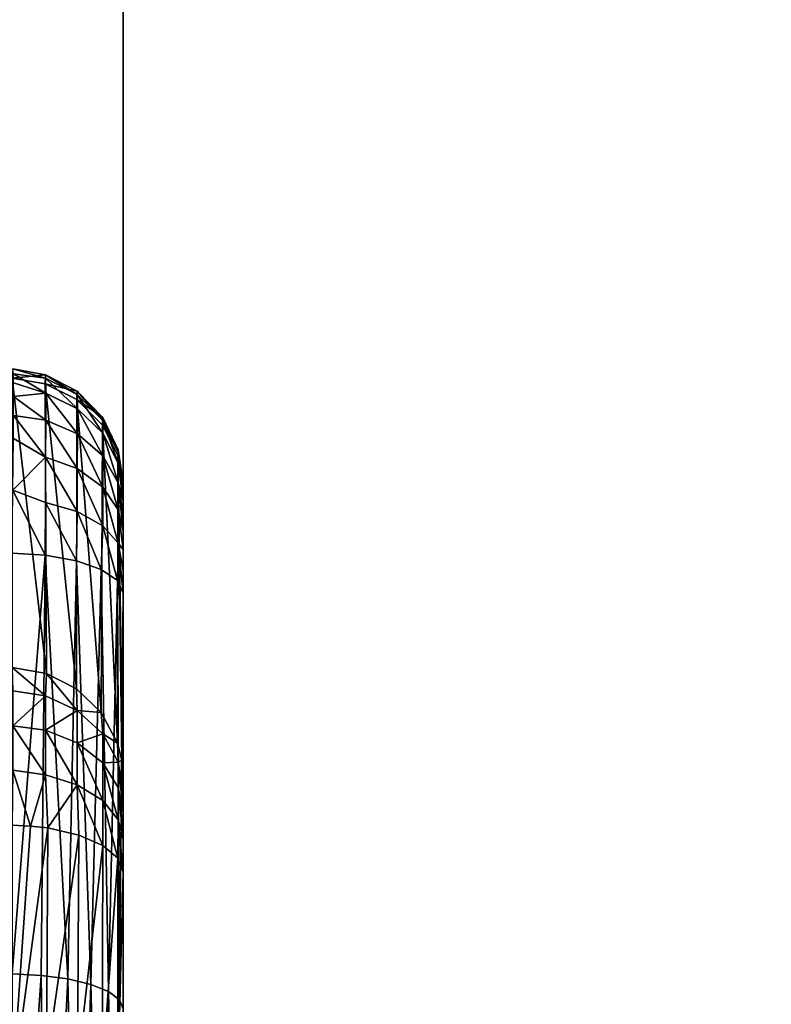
# Model space of a CAD drawing. Header units: millimetres. Extents: x -41 to 11, y -3 to 963.
# Tile 197 of 256: x -16.04 to -13.4, y 69.75 to 73.21. Entities that reach past the tile are written whole.
import ezdxf

# ---------------------------------------------------------------- set-up
doc = ezdxf.new("R2010")
doc.units = ezdxf.units.MM
doc.header["$LTSCALE"] = 65.185185
for name, color, linetype in [('1222', 7, 'CONTINUOUS'), ('1223', 7, 'CONTINUOUS'), ('1224', 7, 'CONTINUOUS'), ('1225', 7, 'CONTINUOUS'), ('1230', 7, 'CONTINUOUS'), ('1231', 7, 'CONTINUOUS'), ('3400', 7, 'CONTINUOUS'), ('3402', 7, 'CONTINUOUS'), ('3405', 7, 'CONTINUOUS'), ('3463', 7, 'CONTINUOUS'), ('3464', 7, 'CONTINUOUS')]:
    doc.layers.add(name, color=color, linetype=linetype)

msp = doc.modelspace()

# ---------------------------------------------------------------- linework, layer by layer
at = {"layer": '1222', "linetype": 'Continuous'}
for points in [[(-15.675, 70.4763, -76.1747), (-15.675, 71.584, -80.3078), (-15.675, 70.498, -76.2126), (-15.675, 70.4763, -76.1747)], [(-15.675, 71.5746, -80.3943), (-15.675, 71.584, -80.3078), (-15.675, 70.4763, -76.1747), (-15.675, 71.5746, -80.3943)], [(-15.675, 71.584, -80.3078), (-15.675, 71.5804, -80.2207), (-15.675, 70.498, -76.2126), (-15.675, 71.584, -80.3078)], [(-15.675, 71.5804, -80.2207), (-15.675, 71.564, -80.1325), (-15.675, 70.498, -76.2126), (-15.675, 71.5804, -80.2207)], [(-15.675, 70.4243, -76.1037), (-15.675, 71.5746, -80.3943), (-15.675, 70.4763, -76.1747), (-15.675, 70.4243, -76.1037)], [(-15.675, 70.3627, -76.041), (-15.675, 71.5746, -80.3943), (-15.675, 70.4243, -76.1037), (-15.675, 70.3627, -76.041)], [(-15.675, 71.552, -80.481), (-15.675, 71.5746, -80.3943), (-15.675, 70.3627, -76.041), (-15.675, 71.552, -80.481)], [(-15.675, 70.498, -76.2126), (-15.675, 71.564, -80.1325), (-15.675, 70.5469, -76.3366), (-15.675, 70.498, -76.2126)], [(-15.675, 70.3288, -76.0135), (-15.675, 71.552, -80.481), (-15.675, 70.3627, -76.041), (-15.675, 70.3288, -76.0135)], [(-15.675, 71.5176, -80.5627), (-15.675, 71.552, -80.481), (-15.675, 70.3288, -76.0135), (-15.675, 71.5176, -80.5627)], [(-15.675, 70.2147, -75.9453), (-15.675, 71.5176, -80.5627), (-15.675, 70.3288, -76.0135), (-15.675, 70.2147, -75.9453)], [(-15.675, 71.4711, -80.6381), (-15.675, 71.5176, -80.5627), (-15.675, 70.2147, -75.9453), (-15.675, 71.4711, -80.6381)], [(-15.675, 69.3449, -75.6387), (-15.675, 71.4711, -80.6381), (-15.675, 70.2147, -75.9453), (-15.675, 69.3449, -75.6387)], [(-15.675, 71.4136, -80.7067), (-15.675, 71.4711, -80.6381), (-15.675, 69.3449, -75.6387), (-15.675, 71.4136, -80.7067)], [(-15.675, 71.3488, -80.7644), (-15.675, 71.4136, -80.7067), (-15.675, 69.3449, -75.6387), (-15.675, 71.3488, -80.7644)], [(-15.675, 71.2761, -80.8119), (-15.675, 71.3488, -80.7644), (-15.675, 69.3449, -75.6387), (-15.675, 71.2761, -80.8119)], [(-15.675, 71.1951, -80.8496), (-15.675, 71.2761, -80.8119), (-15.675, 69.3449, -75.6387), (-15.675, 71.1951, -80.8496)], [(-15.675, 71.1951, -80.8496), (-15.675, 69.1491, -79.1625), (-15.675, 69.7347, -81.3573), (-15.675, 71.1951, -80.8496)], [(-15.675, 69.2489, -78.723), (-15.675, 69.1491, -79.1625), (-15.675, 71.1951, -80.8496), (-15.675, 69.2489, -78.723)], [(-15.675, 69.2413, -78.2707), (-15.675, 69.2489, -78.723), (-15.675, 71.1951, -80.8496), (-15.675, 69.2413, -78.2707)], [(-15.675, 69.1261, -77.8338), (-15.675, 71.1951, -80.8496), (-15.675, 69.3449, -75.6387), (-15.675, 69.1261, -77.8338)], [(-15.675, 69.1261, -77.8338), (-15.675, 69.2413, -78.2707), (-15.675, 71.1951, -80.8496), (-15.675, 69.1261, -77.8338)]]:
    msp.add_3dface(points, dxfattribs=at)
at = {"layer": '1223', "linetype": 'Continuous'}
for points in [[(-16.0646, 70.9331, -76.2331), (-15.9448, 70.9122, -76.2387), (-16.0645, 71.9503, -80.0292), (-16.0646, 70.9331, -76.2331)], [(-16.0645, 71.9503, -80.0292), (-15.9448, 70.9122, -76.2387), (-15.9489, 71.9307, -80.0344), (-16.0645, 71.9503, -80.0292)], [(-15.9489, 71.9307, -80.0344), (-15.8385, 70.8584, -76.2531), (-15.8374, 71.8748, -80.0494), (-15.9489, 71.9307, -80.0344)], [(-15.9448, 70.9122, -76.2387), (-15.8385, 70.8584, -76.2531), (-15.9489, 71.9307, -80.0344), (-15.9448, 70.9122, -76.2387)], [(-15.8385, 70.8584, -76.2531), (-15.7523, 70.7752, -76.2754), (-15.8374, 71.8748, -80.0494), (-15.8385, 70.8584, -76.2531)], [(-15.8374, 71.8748, -80.0494), (-15.7523, 70.7752, -76.2754), (-15.7472, 71.7855, -80.0733), (-15.8374, 71.8748, -80.0494)], [(-15.7523, 70.7752, -76.2754), (-15.6951, 70.6678, -76.3042), (-15.7472, 71.7855, -80.0733), (-15.7523, 70.7752, -76.2754)], [(-15.7472, 71.7855, -80.0733), (-15.6951, 70.6678, -76.3042), (-15.6935, 71.6802, -80.1015), (-15.7472, 71.7855, -80.0733)], [(-15.6951, 70.6678, -76.3042), (-15.6801, 70.6084, -76.3201), (-15.6935, 71.6802, -80.1015), (-15.6951, 70.6678, -76.3042)], [(-15.6801, 70.6084, -76.3201), (-15.675, 70.5469, -76.3366), (-15.6935, 71.6802, -80.1015), (-15.6801, 70.6084, -76.3201)], [(-15.675, 70.5469, -76.3366), (-15.675, 71.564, -80.1325), (-15.6935, 71.6802, -80.1015), (-15.675, 70.5469, -76.3366)]]:
    msp.add_3dface(points, dxfattribs=at)
at = {"layer": '1224', "linetype": 'Continuous'}
for points in [[(-16.0645, 71.9503, -80.0292), (-15.9483, 71.9621, -80.2377), (-16.0625, 71.9829, -80.2461), (-16.0645, 71.9503, -80.0292)], [(-16.0645, 71.9503, -80.0292), (-15.9489, 71.9307, -80.0344), (-15.9483, 71.9621, -80.2377), (-16.0645, 71.9503, -80.0292)], [(-16.0625, 71.9829, -80.2461), (-15.9474, 71.9505, -80.443), (-16.0604, 71.9658, -80.4757), (-16.0625, 71.9829, -80.2461)], [(-15.9483, 71.9621, -80.2377), (-15.9474, 71.9505, -80.443), (-16.0625, 71.9829, -80.2461), (-15.9483, 71.9621, -80.2377)], [(-16.0604, 71.9658, -80.4757), (-15.9469, 71.8971, -80.6415), (-16.0602, 71.9344, -80.5984), (-16.0604, 71.9658, -80.4757)], [(-15.9474, 71.9505, -80.443), (-15.9469, 71.8971, -80.6415), (-16.0604, 71.9658, -80.4757), (-15.9474, 71.9505, -80.443)], [(-15.9483, 71.9621, -80.2377), (-15.9489, 71.9307, -80.0344), (-15.8368, 71.9041, -80.2407), (-15.9483, 71.9621, -80.2377)], [(-15.8362, 71.8931, -80.4338), (-15.9483, 71.9621, -80.2377), (-15.8368, 71.9041, -80.2407), (-15.8362, 71.8931, -80.4338)], [(-15.9474, 71.9505, -80.443), (-15.9483, 71.9621, -80.2377), (-15.8362, 71.8931, -80.4338), (-15.9474, 71.9505, -80.443)], [(-16.0602, 71.9344, -80.5984), (-15.9469, 71.8971, -80.6415), (-16.0602, 71.8858, -80.7204), (-16.0602, 71.9344, -80.5984)], [(-15.9489, 71.9307, -80.0344), (-15.8374, 71.8748, -80.0494), (-15.8368, 71.9041, -80.2407), (-15.9489, 71.9307, -80.0344)], [(-15.8359, 71.8428, -80.6204), (-15.9474, 71.9505, -80.443), (-15.8362, 71.8931, -80.4338), (-15.8359, 71.8428, -80.6204)], [(-15.9469, 71.8971, -80.6415), (-15.9474, 71.9505, -80.443), (-15.8359, 71.8428, -80.6204), (-15.9469, 71.8971, -80.6415)], [(-15.9469, 71.8971, -80.6415), (-15.9469, 71.8033, -80.8242), (-16.0602, 71.8858, -80.7204), (-15.9469, 71.8971, -80.6415)], [(-15.8359, 71.7545, -80.7923), (-15.9469, 71.8971, -80.6415), (-15.8359, 71.8428, -80.6204), (-15.8359, 71.7545, -80.7923)], [(-15.9469, 71.8033, -80.8242), (-15.9469, 71.8971, -80.6415), (-15.8359, 71.7545, -80.7923), (-15.9469, 71.8033, -80.8242)], [(-15.8368, 71.9041, -80.2407), (-15.8374, 71.8748, -80.0494), (-15.7468, 71.8117, -80.2455), (-15.8368, 71.9041, -80.2407)], [(-15.7466, 71.8018, -80.4191), (-15.8368, 71.9041, -80.2407), (-15.7468, 71.8117, -80.2455), (-15.7466, 71.8018, -80.4191)], [(-15.8362, 71.8931, -80.4338), (-15.8368, 71.9041, -80.2407), (-15.7466, 71.8018, -80.4191), (-15.8362, 71.8931, -80.4338)], [(-15.8359, 71.8428, -80.6204), (-15.8362, 71.8931, -80.4338), (-15.7464, 71.7565, -80.587), (-15.8359, 71.8428, -80.6204)], [(-15.7464, 71.7565, -80.587), (-15.8362, 71.8931, -80.4338), (-15.7466, 71.8018, -80.4191), (-15.7464, 71.7565, -80.587)], [(-16.0602, 71.8858, -80.7204), (-15.9469, 71.8033, -80.8242), (-16.0601, 71.8193, -80.8378), (-16.0602, 71.8858, -80.7204)], [(-15.8374, 71.8748, -80.0494), (-15.7472, 71.7855, -80.0733), (-15.7468, 71.8117, -80.2455), (-15.8374, 71.8748, -80.0494)], [(-15.8359, 71.7545, -80.7923), (-15.8359, 71.8428, -80.6204), (-15.7464, 71.6771, -80.7416), (-15.8359, 71.7545, -80.7923)], [(-15.7464, 71.6771, -80.7416), (-15.8359, 71.8428, -80.6204), (-15.7464, 71.7565, -80.587), (-15.7464, 71.6771, -80.7416)], [(-16.0601, 71.8193, -80.8378), (-15.9474, 71.6733, -80.983), (-16.0604, 71.7386, -80.9437), (-16.0601, 71.8193, -80.8378)], [(-15.9469, 71.8033, -80.8242), (-15.9474, 71.6733, -80.983), (-16.0601, 71.8193, -80.8378), (-15.9469, 71.8033, -80.8242)], [(-15.9474, 71.6733, -80.983), (-15.9469, 71.8033, -80.8242), (-15.8362, 71.6324, -80.9417), (-15.9474, 71.6733, -80.983)], [(-15.8362, 71.6324, -80.9417), (-15.9469, 71.8033, -80.8242), (-15.8359, 71.7545, -80.7923), (-15.8362, 71.6324, -80.9417)], [(-15.7468, 71.8117, -80.2455), (-15.7472, 71.7855, -80.0733), (-15.692, 71.6986, -80.2513), (-15.7468, 71.8117, -80.2455)], [(-15.692, 71.6902, -80.4012), (-15.7468, 71.8117, -80.2455), (-15.692, 71.6986, -80.2513), (-15.692, 71.6902, -80.4012)], [(-15.7466, 71.8018, -80.4191), (-15.7468, 71.8117, -80.2455), (-15.692, 71.6902, -80.4012), (-15.7466, 71.8018, -80.4191)], [(-15.692, 71.6512, -80.5462), (-15.7466, 71.8018, -80.4191), (-15.692, 71.6902, -80.4012), (-15.692, 71.6512, -80.5462)], [(-15.7464, 71.7565, -80.587), (-15.7466, 71.8018, -80.4191), (-15.692, 71.6512, -80.5462), (-15.7464, 71.7565, -80.587)], [(-15.8362, 71.6324, -80.9417), (-15.8359, 71.7545, -80.7923), (-15.7466, 71.5673, -80.8759), (-15.8362, 71.6324, -80.9417)], [(-15.7466, 71.5673, -80.8759), (-15.8359, 71.7545, -80.7923), (-15.7464, 71.6771, -80.7416), (-15.7466, 71.5673, -80.8759)], [(-15.7472, 71.7855, -80.0733), (-15.6935, 71.6802, -80.1015), (-15.692, 71.6986, -80.2513), (-15.7472, 71.7855, -80.0733)], [(-15.7464, 71.6771, -80.7416), (-15.7464, 71.7565, -80.587), (-15.692, 71.5826, -80.6797), (-15.7464, 71.6771, -80.7416)], [(-15.692, 71.5826, -80.6797), (-15.7464, 71.7565, -80.587), (-15.692, 71.6512, -80.5462), (-15.692, 71.5826, -80.6797)], [(-16.0604, 71.7386, -80.9437), (-15.9474, 71.6733, -80.983), (-16.0627, 71.557, -81.107), (-16.0604, 71.7386, -80.9437)], [(-15.6935, 71.6802, -80.1015), (-15.675, 71.5804, -80.2207), (-15.692, 71.6986, -80.2513), (-15.6935, 71.6802, -80.1015)], [(-15.675, 71.584, -80.3078), (-15.692, 71.6902, -80.4012), (-15.692, 71.6986, -80.2513), (-15.675, 71.584, -80.3078)], [(-15.675, 71.5804, -80.2207), (-15.675, 71.584, -80.3078), (-15.692, 71.6986, -80.2513), (-15.675, 71.5804, -80.2207)], [(-15.675, 71.552, -80.481), (-15.692, 71.6512, -80.5462), (-15.692, 71.6902, -80.4012), (-15.675, 71.552, -80.481)], [(-15.675, 71.5746, -80.3943), (-15.675, 71.552, -80.481), (-15.692, 71.6902, -80.4012), (-15.675, 71.5746, -80.3943)], [(-15.675, 71.584, -80.3078), (-15.675, 71.5746, -80.3943), (-15.692, 71.6902, -80.4012), (-15.675, 71.584, -80.3078)], [(-15.9474, 71.6733, -80.983), (-15.9483, 71.5133, -81.1118), (-16.0627, 71.557, -81.107), (-15.9474, 71.6733, -80.983)], [(-15.9483, 71.5133, -81.1118), (-15.9474, 71.6733, -80.983), (-15.8368, 71.4819, -81.063), (-15.9483, 71.5133, -81.1118)], [(-15.8368, 71.4819, -81.063), (-15.9474, 71.6733, -80.983), (-15.8362, 71.6324, -80.9417), (-15.8368, 71.4819, -81.063)], [(-15.7466, 71.5673, -80.8759), (-15.7464, 71.6771, -80.7416), (-15.692, 71.4877, -80.7956), (-15.7466, 71.5673, -80.8759)], [(-15.692, 71.4877, -80.7956), (-15.7464, 71.6771, -80.7416), (-15.692, 71.5826, -80.6797), (-15.692, 71.4877, -80.7956)], [(-15.675, 71.564, -80.1325), (-15.675, 71.5804, -80.2207), (-15.6935, 71.6802, -80.1015), (-15.675, 71.564, -80.1325)], [(-15.675, 71.552, -80.481), (-15.675, 71.5176, -80.5627), (-15.692, 71.6512, -80.5462), (-15.675, 71.552, -80.481)], [(-15.675, 71.5176, -80.5627), (-15.692, 71.5826, -80.6797), (-15.692, 71.6512, -80.5462), (-15.675, 71.5176, -80.5627)], [(-15.8368, 71.4819, -81.063), (-15.8362, 71.6324, -80.9417), (-15.7468, 71.4319, -80.985), (-15.8368, 71.4819, -81.063)], [(-15.7468, 71.4319, -80.985), (-15.8362, 71.6324, -80.9417), (-15.7466, 71.5673, -80.8759), (-15.7468, 71.4319, -80.985)], [(-15.675, 71.4136, -80.7067), (-15.692, 71.4877, -80.7956), (-15.692, 71.5826, -80.6797), (-15.675, 71.4136, -80.7067)], [(-15.675, 71.4711, -80.6381), (-15.675, 71.4136, -80.7067), (-15.692, 71.5826, -80.6797), (-15.675, 71.4711, -80.6381)], [(-15.675, 71.5176, -80.5627), (-15.675, 71.4711, -80.6381), (-15.692, 71.5826, -80.6797), (-15.675, 71.5176, -80.5627)], [(-15.9492, 71.3286, -81.205), (-16.0645, 71.3357, -81.2239), (-16.0627, 71.557, -81.107), (-15.9492, 71.3286, -81.205)], [(-15.9483, 71.5133, -81.1118), (-15.9492, 71.3286, -81.205), (-16.0627, 71.557, -81.107), (-15.9483, 71.5133, -81.1118)], [(-15.7468, 71.4319, -80.985), (-15.7466, 71.5673, -80.8759), (-15.692, 71.3708, -80.8897), (-15.7468, 71.4319, -80.985)], [(-15.692, 71.3708, -80.8897), (-15.7466, 71.5673, -80.8759), (-15.692, 71.4877, -80.7956), (-15.692, 71.3708, -80.8897)], [(-15.9492, 71.3286, -81.205), (-15.9483, 71.5133, -81.1118), (-15.8385, 71.3086, -81.1515), (-15.9492, 71.3286, -81.205)], [(-15.8385, 71.3086, -81.1515), (-15.9483, 71.5133, -81.1118), (-15.8368, 71.4819, -81.063), (-15.8385, 71.3086, -81.1515)], [(-15.8385, 71.3086, -81.1515), (-15.8368, 71.4819, -81.063), (-15.7523, 71.2783, -81.0709), (-15.8385, 71.3086, -81.1515)], [(-15.7523, 71.2783, -81.0709), (-15.8368, 71.4819, -81.063), (-15.7468, 71.4319, -80.985), (-15.7523, 71.2783, -81.0709)], [(-15.675, 71.3488, -80.7644), (-15.692, 71.3708, -80.8897), (-15.692, 71.4877, -80.7956), (-15.675, 71.3488, -80.7644)], [(-15.675, 71.4136, -80.7067), (-15.675, 71.3488, -80.7644), (-15.692, 71.4877, -80.7956), (-15.675, 71.4136, -80.7067)], [(-15.7523, 71.2783, -81.0709), (-15.7468, 71.4319, -80.985), (-15.6951, 71.2393, -80.9668), (-15.7523, 71.2783, -81.0709)], [(-15.6951, 71.2393, -80.9668), (-15.7468, 71.4319, -80.985), (-15.692, 71.3708, -80.8897), (-15.6951, 71.2393, -80.9668)], [(-15.675, 71.1951, -80.8496), (-15.6951, 71.2393, -80.9668), (-15.692, 71.3708, -80.8897), (-15.675, 71.1951, -80.8496)], [(-15.675, 71.2761, -80.8119), (-15.675, 71.1951, -80.8496), (-15.692, 71.3708, -80.8897), (-15.675, 71.2761, -80.8119)], [(-15.675, 71.3488, -80.7644), (-15.675, 71.2761, -80.8119), (-15.692, 71.3708, -80.8897), (-15.675, 71.3488, -80.7644)]]:
    msp.add_3dface(points, dxfattribs=at)
at = {"layer": '1225', "linetype": 'Continuous'}
for points in [[(-16.0645, 71.3357, -81.2239), (-15.9492, 71.3286, -81.205), (-16.0645, 69.8568, -81.738), (-16.0645, 71.3357, -81.2239)], [(-16.0645, 69.8568, -81.738), (-15.9492, 71.3286, -81.205), (-15.9631, 69.8519, -81.723), (-16.0645, 69.8568, -81.738)], [(-15.9631, 69.8519, -81.723), (-15.9492, 71.3286, -81.205), (-15.869, 69.8394, -81.6838), (-15.9631, 69.8519, -81.723)], [(-15.9492, 71.3286, -81.205), (-15.8385, 71.3086, -81.1515), (-15.869, 69.8394, -81.6838), (-15.9492, 71.3286, -81.205)], [(-15.869, 69.8394, -81.6838), (-15.8385, 71.3086, -81.1515), (-15.7885, 69.8199, -81.6231), (-15.869, 69.8394, -81.6838)], [(-15.8385, 71.3086, -81.1515), (-15.7523, 71.2783, -81.0709), (-15.7885, 69.8199, -81.6231), (-15.8385, 71.3086, -81.1515)], [(-15.7885, 69.8199, -81.6231), (-15.7523, 71.2783, -81.0709), (-15.7269, 69.7948, -81.5448), (-15.7885, 69.8199, -81.6231)], [(-15.7523, 71.2783, -81.0709), (-15.6951, 71.2393, -80.9668), (-15.7269, 69.7948, -81.5448), (-15.7523, 71.2783, -81.0709)], [(-15.7269, 69.7948, -81.5448), (-15.6951, 71.2393, -80.9668), (-15.6882, 69.7658, -81.4543), (-15.7269, 69.7948, -81.5448)], [(-15.6951, 71.2393, -80.9668), (-15.675, 71.1951, -80.8496), (-15.6882, 69.7658, -81.4543), (-15.6951, 71.2393, -80.9668)], [(-15.675, 71.1951, -80.8496), (-15.675, 69.7347, -81.3573), (-15.6882, 69.7658, -81.4543), (-15.675, 71.1951, -80.8496)], [(-16.0645, 69.8568, -81.738), (-15.9631, 69.8519, -81.723), (-16.0645, 68.3546, -82.1799), (-16.0645, 69.8568, -81.738)], [(-16.0645, 68.3546, -82.1799), (-15.9631, 69.8519, -81.723), (-15.9435, 68.3489, -82.1585), (-16.0645, 68.3546, -82.1799)], [(-15.9631, 69.8519, -81.723), (-15.869, 69.8394, -81.6838), (-15.9435, 68.3489, -82.1585), (-15.9631, 69.8519, -81.723)], [(-15.9435, 68.3489, -82.1585), (-15.869, 69.8394, -81.6838), (-15.8348, 68.3339, -82.1026), (-15.9435, 68.3489, -82.1585)], [(-15.869, 69.8394, -81.6838), (-15.7885, 69.8199, -81.6231), (-15.8348, 68.3339, -82.1026), (-15.869, 69.8394, -81.6838)], [(-15.8348, 68.3339, -82.1026), (-15.7885, 69.8199, -81.6231), (-15.7489, 68.3111, -82.0174), (-15.8348, 68.3339, -82.1026)], [(-15.7885, 69.8199, -81.6231), (-15.7269, 69.7948, -81.5448), (-15.7489, 68.3111, -82.0174), (-15.7885, 69.8199, -81.6231)], [(-15.7489, 68.3111, -82.0174), (-15.7269, 69.7948, -81.5448), (-15.6939, 68.2826, -81.9111), (-15.7489, 68.3111, -82.0174)], [(-15.7269, 69.7948, -81.5448), (-15.6882, 69.7658, -81.4543), (-15.6939, 68.2826, -81.9111), (-15.7269, 69.7948, -81.5448)], [(-15.6882, 69.7658, -81.4543), (-15.675, 69.7347, -81.3573), (-15.6939, 68.2826, -81.9111), (-15.6882, 69.7658, -81.4543)]]:
    msp.add_3dface(points, dxfattribs=at)
at = {"layer": '1230', "linetype": 'Continuous'}
for points in [[(-16.0646, 70.9331, -76.2331), (-16.063, 70.8521, -76.027), (-15.948, 70.834, -76.0366), (-16.0646, 70.9331, -76.2331)], [(-15.9448, 70.9122, -76.2387), (-16.0646, 70.9331, -76.2331), (-15.948, 70.834, -76.0366), (-15.9448, 70.9122, -76.2387)], [(-15.8366, 70.7825, -76.0637), (-15.9448, 70.9122, -76.2387), (-15.948, 70.834, -76.0366), (-15.8366, 70.7825, -76.0637)], [(-15.8385, 70.8584, -76.2531), (-15.9448, 70.9122, -76.2387), (-15.8366, 70.7825, -76.0637), (-15.8385, 70.8584, -76.2531)], [(-15.7523, 70.7752, -76.2754), (-15.8385, 70.8584, -76.2531), (-15.8366, 70.7825, -76.0637), (-15.7523, 70.7752, -76.2754)], [(-16.063, 70.8521, -76.027), (-16.0625, 70.7288, -75.8449), (-15.948, 70.834, -76.0366), (-16.063, 70.8521, -76.027)], [(-15.948, 70.834, -76.0366), (-16.0625, 70.7288, -75.8449), (-15.9476, 70.713, -75.8583), (-15.948, 70.834, -76.0366)], [(-15.8366, 70.7825, -76.0637), (-15.948, 70.834, -76.0366), (-15.9476, 70.713, -75.8583), (-15.8366, 70.7825, -76.0637)], [(-15.8366, 70.7825, -76.0637), (-15.9476, 70.713, -75.8583), (-15.8363, 70.6687, -75.8959), (-15.8366, 70.7825, -76.0637)], [(-15.7468, 70.7007, -76.1067), (-15.7523, 70.7752, -76.2754), (-15.8366, 70.7825, -76.0637), (-15.7468, 70.7007, -76.1067)], [(-15.7468, 70.7007, -76.1067), (-15.8366, 70.7825, -76.0637), (-15.8363, 70.6687, -75.8959), (-15.7468, 70.7007, -76.1067)], [(-15.6951, 70.6678, -76.3042), (-15.7523, 70.7752, -76.2754), (-15.7468, 70.7007, -76.1067), (-15.6951, 70.6678, -76.3042)], [(-16.0625, 70.7288, -75.8449), (-16.063, 70.5725, -75.6965), (-15.948, 70.5567, -75.7103), (-16.0625, 70.7288, -75.8449)], [(-16.0625, 70.7288, -75.8449), (-15.948, 70.5567, -75.7103), (-15.9476, 70.713, -75.8583), (-16.0625, 70.7288, -75.8449)], [(-15.948, 70.5567, -75.7103), (-15.8366, 70.5218, -75.7567), (-15.9476, 70.713, -75.8583), (-15.948, 70.5567, -75.7103)], [(-15.9476, 70.713, -75.8583), (-15.8366, 70.5218, -75.7567), (-15.8363, 70.6687, -75.8959), (-15.9476, 70.713, -75.8583)], [(-15.7468, 70.7007, -76.1067), (-15.8363, 70.6687, -75.8959), (-15.7467, 70.5982, -75.9558), (-15.7468, 70.7007, -76.1067)], [(-15.6921, 70.6006, -76.1593), (-15.6951, 70.6678, -76.3042), (-15.7468, 70.7007, -76.1067), (-15.6921, 70.6006, -76.1593)], [(-15.6921, 70.6006, -76.1593), (-15.7468, 70.7007, -76.1067), (-15.7467, 70.5982, -75.9558), (-15.6921, 70.6006, -76.1593)], [(-15.8366, 70.5218, -75.7567), (-15.7468, 70.4661, -75.8306), (-15.8363, 70.6687, -75.8959), (-15.8366, 70.5218, -75.7567)], [(-15.8363, 70.6687, -75.8959), (-15.7468, 70.4661, -75.8306), (-15.7467, 70.5982, -75.9558), (-15.8363, 70.6687, -75.8959)], [(-15.6801, 70.6084, -76.3201), (-15.6951, 70.6678, -76.3042), (-15.6921, 70.6006, -76.1593), (-15.6801, 70.6084, -76.3201)], [(-15.7468, 70.4661, -75.8306), (-15.6921, 70.398, -75.9208), (-15.7467, 70.5982, -75.9558), (-15.7468, 70.4661, -75.8306)], [(-15.6921, 70.6006, -76.1593), (-15.7467, 70.5982, -75.9558), (-15.692, 70.5122, -76.0289), (-15.6921, 70.6006, -76.1593)], [(-15.7467, 70.5982, -75.9558), (-15.6921, 70.398, -75.9208), (-15.692, 70.5122, -76.0289), (-15.7467, 70.5982, -75.9558)], [(-15.675, 70.498, -76.2126), (-15.6801, 70.6084, -76.3201), (-15.6921, 70.6006, -76.1593), (-15.675, 70.498, -76.2126)], [(-15.675, 70.4243, -76.1037), (-15.675, 70.4763, -76.1747), (-15.6921, 70.6006, -76.1593), (-15.675, 70.4243, -76.1037)], [(-15.675, 70.4243, -76.1037), (-15.6921, 70.6006, -76.1593), (-15.692, 70.5122, -76.0289), (-15.675, 70.4243, -76.1037)], [(-15.675, 70.4763, -76.1747), (-15.675, 70.498, -76.2126), (-15.6921, 70.6006, -76.1593), (-15.675, 70.4763, -76.1747)], [(-15.675, 70.498, -76.2126), (-15.675, 70.5469, -76.3366), (-15.6801, 70.6084, -76.3201), (-15.675, 70.498, -76.2126)], [(-16.063, 70.5725, -75.6965), (-16.0645, 70.3795, -75.581), (-16.001, 70.3767, -75.5872), (-16.063, 70.5725, -75.6965)], [(-16.063, 70.5725, -75.6965), (-16.001, 70.3767, -75.5872), (-15.948, 70.5567, -75.7103), (-16.063, 70.5725, -75.6965)], [(-16.001, 70.3767, -75.5872), (-15.9399, 70.3699, -75.6023), (-15.948, 70.5567, -75.7103), (-16.001, 70.3767, -75.5872)], [(-15.948, 70.5567, -75.7103), (-15.9399, 70.3699, -75.6023), (-15.8366, 70.5218, -75.7567), (-15.948, 70.5567, -75.7103)], [(-15.9399, 70.3699, -75.6023), (-15.8302, 70.3451, -75.6571), (-15.8366, 70.5218, -75.7567), (-15.9399, 70.3699, -75.6023)], [(-15.8366, 70.5218, -75.7567), (-15.7463, 70.3087, -75.7376), (-15.7468, 70.4661, -75.8306), (-15.8366, 70.5218, -75.7567)], [(-15.8302, 70.3451, -75.6571), (-15.7463, 70.3087, -75.7376), (-15.8366, 70.5218, -75.7567), (-15.8302, 70.3451, -75.6571)], [(-15.6921, 70.398, -75.9208), (-15.675, 70.3288, -76.0135), (-15.692, 70.5122, -76.0289), (-15.6921, 70.398, -75.9208)], [(-15.675, 70.3627, -76.041), (-15.675, 70.4243, -76.1037), (-15.692, 70.5122, -76.0289), (-15.675, 70.3627, -76.041)], [(-15.675, 70.3288, -76.0135), (-15.675, 70.3627, -76.041), (-15.692, 70.5122, -76.0289), (-15.675, 70.3288, -76.0135)], [(-15.7463, 70.3087, -75.7376), (-15.6935, 70.2643, -75.8357), (-15.7468, 70.4661, -75.8306), (-15.7463, 70.3087, -75.7376)], [(-15.7468, 70.4661, -75.8306), (-15.6935, 70.2643, -75.8357), (-15.6921, 70.398, -75.9208), (-15.7468, 70.4661, -75.8306)], [(-15.6935, 70.2643, -75.8357), (-15.675, 70.2147, -75.9453), (-15.6921, 70.398, -75.9208), (-15.6935, 70.2643, -75.8357)], [(-15.675, 70.2147, -75.9453), (-15.675, 70.3288, -76.0135), (-15.6921, 70.398, -75.9208), (-15.675, 70.2147, -75.9453)]]:
    msp.add_3dface(points, dxfattribs=at)
at = {"layer": '1231', "linetype": 'Continuous'}
for points in [[(-16.001, 70.3767, -75.5872), (-16.0645, 70.3795, -75.581), (-16.0645, 69.445, -75.2515), (-16.001, 70.3767, -75.5872)], [(-15.9399, 70.3699, -75.6023), (-16.001, 70.3767, -75.5872), (-16.0645, 69.445, -75.2515), (-15.9399, 70.3699, -75.6023)], [(-15.9399, 70.3699, -75.6023), (-16.0645, 69.445, -75.2515), (-15.9438, 69.5456, -75.3013), (-15.9399, 70.3699, -75.6023)], [(-15.8302, 70.3451, -75.6571), (-15.9399, 70.3699, -75.6023), (-15.9438, 69.5456, -75.3013), (-15.8302, 70.3451, -75.6571)], [(-15.8302, 70.3451, -75.6571), (-15.9438, 69.5456, -75.3013), (-15.835, 69.53, -75.3571), (-15.8302, 70.3451, -75.6571)], [(-15.7463, 70.3087, -75.7376), (-15.8302, 70.3451, -75.6571), (-15.835, 69.53, -75.3571), (-15.7463, 70.3087, -75.7376)], [(-15.7463, 70.3087, -75.7376), (-15.835, 69.53, -75.3571), (-15.749, 69.5063, -75.442), (-15.7463, 70.3087, -75.7376)], [(-15.6935, 70.2643, -75.8357), (-15.7463, 70.3087, -75.7376), (-15.749, 69.5063, -75.442), (-15.6935, 70.2643, -75.8357)], [(-15.6935, 70.2643, -75.8357), (-15.749, 69.5063, -75.442), (-15.6939, 69.4767, -75.5482), (-15.6935, 70.2643, -75.8357)], [(-15.675, 70.2147, -75.9453), (-15.6935, 70.2643, -75.8357), (-15.6939, 69.4767, -75.5482), (-15.675, 70.2147, -75.9453)], [(-15.675, 69.3449, -75.6387), (-15.675, 70.2147, -75.9453), (-15.6939, 69.4767, -75.5482), (-15.675, 69.3449, -75.6387)]]:
    msp.add_3dface(points, dxfattribs=at)
at = {"layer": '3400', "linetype": 'Continuous'}
for points in [[(9.125, 102.5, -93.5), (9.125, 17.5, -93.5), (-40.875, 102.5, -93.5), (9.125, 102.5, -93.5)], [(9.125, 17.5, -93.5), (-40.875, 17.5, -93.5), (-40.875, 102.5, -93.5), (9.125, 17.5, -93.5)]]:
    msp.add_3dface(points, dxfattribs=at)
at = {"layer": '3402', "linetype": 'Continuous'}
for points in [[(-40.875, 17.5, -8.5), (9.125, 102.5, -8.5), (-40.875, 102.5, -8.5), (-40.875, 17.5, -8.5)], [(9.125, 17.5, -8.5), (9.125, 102.5, -8.5), (-40.875, 17.5, -8.5), (9.125, 17.5, -8.5)]]:
    msp.add_3dface(points, dxfattribs=at)
at = {"layer": '3405', "linetype": 'Continuous'}
for points in [[(-15.675, 99.8, -57), (-15.675, 99.8, -90.8), (-15.675, 68.0417, -79.5871), (-15.675, 99.8, -57)], [(-15.675, 99.8, -11.2), (-15.675, 20.2, -90.8), (-15.675, 36.8424, -64.6117), (-15.675, 99.8, -11.2)], [(-15.675, 68.0417, -79.5871), (-15.675, 99.8, -90.8), (-15.675, 67.7898, -79.7085), (-15.675, 68.0417, -79.5871)], [(-15.675, 93, -57), (-15.675, 99.8, -57), (-15.675, 68.2603, -79.4127), (-15.675, 93, -57)], [(-15.675, 68.2603, -79.4127), (-15.675, 99.8, -57), (-15.675, 68.0417, -79.5871), (-15.675, 68.2603, -79.4127)], [(-15.675, 20.2, -90.8), (-15.675, 99.8, -11.2), (-15.675, 58.9742, -53.5527), (-15.675, 20.2, -90.8)], [(-15.675, 99.8, -90.8), (-15.675, 20.2, -90.8), (-15.675, 67.7898, -79.7085), (-15.675, 99.8, -90.8)], [(-15.675, 20.2, -11.2), (-15.675, 99.8, -11.2), (-15.675, 52.2102, -22.2915), (-15.675, 20.2, -11.2)], [(-15.675, 53.5077, -24.3549), (-15.675, 99.8, -11.2), (-15.675, 44.4414, -33.718), (-15.675, 53.5077, -24.3549)], [(-15.675, 52.2102, -22.2915), (-15.675, 99.8, -11.2), (-15.675, 52.483, -22.2291), (-15.675, 52.2102, -22.2915)], [(-15.675, 52.483, -22.2291), (-15.675, 99.8, -11.2), (-15.675, 52.763, -22.2289), (-15.675, 52.483, -22.2291)], [(-15.675, 52.763, -22.2289), (-15.675, 99.8, -11.2), (-15.675, 53.0362, -22.2912), (-15.675, 52.763, -22.2289)], [(-15.675, 53.0362, -22.2912), (-15.675, 99.8, -11.2), (-15.675, 53.2883, -22.4124), (-15.675, 53.0362, -22.2912)], [(-15.675, 44.4414, -33.718), (-15.675, 99.8, -11.2), (-15.675, 44.5628, -33.9701), (-15.675, 44.4414, -33.718)], [(-15.675, 44.5628, -33.9701), (-15.675, 99.8, -11.2), (-15.675, 44.6252, -34.2434), (-15.675, 44.5628, -33.9701)], [(-15.675, 44.6252, -34.2434), (-15.675, 99.8, -11.2), (-15.675, 44.6251, -34.5231), (-15.675, 44.6252, -34.2434)], [(-15.675, 44.6251, -34.5231), (-15.675, 99.8, -11.2), (-15.675, 44.5628, -34.7961), (-15.675, 44.6251, -34.5231)], [(-15.675, 44.5628, -34.7961), (-15.675, 99.8, -11.2), (-15.675, 44.4414, -35.048), (-15.675, 44.5628, -34.7961)], [(-15.675, 44.4414, -35.048), (-15.675, 99.8, -11.2), (-15.675, 44.267, -35.2668), (-15.675, 44.4414, -35.048)], [(-15.675, 35.293, -62.6697), (-15.675, 99.8, -11.2), (-15.675, 35.5449, -62.5483), (-15.675, 35.293, -62.6697)], [(-15.675, 35.5449, -62.5483), (-15.675, 99.8, -11.2), (-15.675, 35.8177, -62.4859), (-15.675, 35.5449, -62.5483)], [(-15.675, 35.8177, -62.4859), (-15.675, 99.8, -11.2), (-15.675, 36.0977, -62.4857), (-15.675, 35.8177, -62.4859)], [(-15.675, 36.0977, -62.4857), (-15.675, 99.8, -11.2), (-15.675, 36.3709, -62.548), (-15.675, 36.0977, -62.4857)], [(-15.675, 53.6821, -24.1362), (-15.675, 99.8, -11.2), (-15.675, 53.5077, -24.3549), (-15.675, 53.6821, -24.1362)], [(-15.675, 32.9261, -50.0614), (-15.675, 99.8, -11.2), (-15.675, 33, -50.9996), (-15.675, 32.9261, -50.0614)], [(-15.675, 33, -50.9996), (-15.675, 99.8, -11.2), (-15.675, 32.9263, -51.9378), (-15.675, 33, -50.9996)], [(-15.675, 32.9263, -51.9378), (-15.675, 99.8, -11.2), (-15.675, 32.7067, -52.8531), (-15.675, 32.9263, -51.9378)], [(-15.675, 32.7067, -52.8531), (-15.675, 99.8, -11.2), (-15.675, 32.3464, -53.7233), (-15.675, 32.7067, -52.8531)], [(-15.675, 32.3464, -53.7233), (-15.675, 99.8, -11.2), (-15.675, 31.8546, -54.526), (-15.675, 32.3464, -53.7233)], [(-15.675, 31.8546, -54.526), (-15.675, 99.8, -11.2), (-15.675, 31.2426, -55.2426), (-15.675, 31.8546, -54.526)], [(-15.675, 99.8, -11.2), (-15.675, 35.293, -62.6697), (-15.675, 31.2426, -55.2426), (-15.675, 99.8, -11.2)], [(-15.675, 99.8, -11.2), (-15.675, 91.1458, -45.2937), (-15.675, 59.4451, -53.2568), (-15.675, 99.8, -11.2)], [(-15.675, 53.5075, -22.5872), (-15.675, 99.8, -11.2), (-15.675, 53.6821, -22.8061), (-15.675, 53.5075, -22.5872)], [(-15.675, 99.8, -11.2), (-15.675, 53.5075, -22.5872), (-15.675, 53.2883, -22.4124), (-15.675, 99.8, -11.2)], [(-15.675, 53.6821, -22.8061), (-15.675, 99.8, -11.2), (-15.675, 53.8035, -23.0582), (-15.675, 53.6821, -22.8061)], [(-15.675, 53.8035, -23.0582), (-15.675, 99.8, -11.2), (-15.675, 53.8658, -23.3315), (-15.675, 53.8035, -23.0582)], [(-15.675, 53.8658, -23.3315), (-15.675, 99.8, -11.2), (-15.675, 53.8658, -23.6113), (-15.675, 53.8658, -23.3315)], [(-15.675, 53.8658, -23.6113), (-15.675, 99.8, -11.2), (-15.675, 53.8034, -23.8842), (-15.675, 53.8658, -23.6113)], [(-15.675, 53.8034, -23.8842), (-15.675, 99.8, -11.2), (-15.675, 53.6821, -24.1362), (-15.675, 53.8034, -23.8842)], [(-15.675, 36.3709, -62.548), (-15.675, 99.8, -11.2), (-15.675, 36.623, -62.6692), (-15.675, 36.3709, -62.548)], [(-15.675, 36.623, -62.6692), (-15.675, 99.8, -11.2), (-15.675, 36.8423, -62.844), (-15.675, 36.623, -62.6692)], [(-15.675, 36.8423, -62.844), (-15.675, 99.8, -11.2), (-15.675, 37.0168, -63.063), (-15.675, 36.8423, -62.844)], [(-15.675, 37.0168, -63.063), (-15.675, 99.8, -11.2), (-15.675, 37.1382, -63.315), (-15.675, 37.0168, -63.063)], [(-15.675, 37.1382, -63.315), (-15.675, 99.8, -11.2), (-15.675, 37.2005, -63.5883), (-15.675, 37.1382, -63.315)], [(-15.675, 37.2005, -63.5883), (-15.675, 99.8, -11.2), (-15.675, 37.2005, -63.8681), (-15.675, 37.2005, -63.5883)], [(-15.675, 37.2005, -63.8681), (-15.675, 99.8, -11.2), (-15.675, 37.1381, -64.141), (-15.675, 37.2005, -63.8681)], [(-15.675, 37.1381, -64.141), (-15.675, 99.8, -11.2), (-15.675, 37.0168, -64.393), (-15.675, 37.1381, -64.141)], [(-15.675, 37.0168, -64.393), (-15.675, 99.8, -11.2), (-15.675, 36.8424, -64.6117), (-15.675, 37.0168, -64.393)], [(-15.675, 58.9742, -53.5527), (-15.675, 99.8, -11.2), (-15.675, 59.1931, -53.3782), (-15.675, 58.9742, -53.5527)], [(-15.675, 59.1931, -53.3782), (-15.675, 99.8, -11.2), (-15.675, 59.4451, -53.2568), (-15.675, 59.1931, -53.3782)], [(-15.675, 32.7064, -49.146), (-15.675, 99.8, -11.2), (-15.675, 32.9261, -50.0614), (-15.675, 32.7064, -49.146)], [(-15.675, 32.346, -48.2761), (-15.675, 99.8, -11.2), (-15.675, 32.7064, -49.146), (-15.675, 32.346, -48.2761)], [(-15.675, 99.8, -11.2), (-15.675, 32.346, -48.2761), (-15.675, 44.267, -35.2668), (-15.675, 99.8, -11.2)], [(-15.675, 92.0611, -56.9261), (-15.675, 93, -57), (-15.675, 68.2603, -79.4127), (-15.675, 92.0611, -56.9261)], [(-15.675, 91.1457, -56.7063), (-15.675, 92.0611, -56.9261), (-15.675, 68.2603, -79.4127), (-15.675, 91.1457, -56.7063)], [(-15.675, 60.9167, -55.1012), (-15.675, 91.1458, -45.2937), (-15.675, 60.7419, -55.3205), (-15.675, 60.9167, -55.1012)], [(-15.675, 61.038, -54.8492), (-15.675, 91.1458, -45.2937), (-15.675, 60.9167, -55.1012), (-15.675, 61.038, -54.8492)], [(-15.675, 61.1003, -54.5759), (-15.675, 91.1458, -45.2937), (-15.675, 61.038, -54.8492), (-15.675, 61.1003, -54.5759)], [(-15.675, 61.1001, -54.296), (-15.675, 91.1458, -45.2937), (-15.675, 61.1003, -54.5759), (-15.675, 61.1001, -54.296)], [(-15.675, 61.0377, -54.0232), (-15.675, 91.1458, -45.2937), (-15.675, 61.1001, -54.296), (-15.675, 61.0377, -54.0232)], [(-15.675, 91.1458, -45.2937), (-15.675, 90.2761, -45.6539), (-15.675, 60.7419, -55.3205), (-15.675, 91.1458, -45.2937)], [(-15.675, 60.2711, -53.2569), (-15.675, 91.1458, -45.2937), (-15.675, 60.5231, -53.3782), (-15.675, 60.2711, -53.2569)], [(-15.675, 59.9982, -53.1945), (-15.675, 91.1458, -45.2937), (-15.675, 60.2711, -53.2569), (-15.675, 59.9982, -53.1945)], [(-15.675, 59.7185, -53.1945), (-15.675, 91.1458, -45.2937), (-15.675, 59.9982, -53.1945), (-15.675, 59.7185, -53.1945)], [(-15.675, 59.4451, -53.2568), (-15.675, 91.1458, -45.2937), (-15.675, 59.7185, -53.1945), (-15.675, 59.4451, -53.2568)], [(-15.675, 60.5231, -53.3782), (-15.675, 91.1458, -45.2937), (-15.675, 60.7418, -53.5526), (-15.675, 60.5231, -53.3782)], [(-15.675, 60.7418, -53.5526), (-15.675, 91.1458, -45.2937), (-15.675, 60.9162, -53.7713), (-15.675, 60.7418, -53.5526)], [(-15.675, 60.9162, -53.7713), (-15.675, 91.1458, -45.2937), (-15.675, 61.0377, -54.0232), (-15.675, 60.9162, -53.7713)], [(-15.675, 68.6185, -78.3893), (-15.675, 91.1457, -56.7063), (-15.675, 68.6185, -78.669), (-15.675, 68.6185, -78.3893)], [(-15.675, 68.5562, -78.116), (-15.675, 91.1457, -56.7063), (-15.675, 68.6185, -78.3893), (-15.675, 68.5562, -78.116)], [(-15.675, 90.2756, -56.3458), (-15.675, 91.1457, -56.7063), (-15.675, 68.5562, -78.116), (-15.675, 90.2756, -56.3458)], [(-15.675, 68.4347, -79.1939), (-15.675, 91.1457, -56.7063), (-15.675, 68.2603, -79.4127), (-15.675, 68.4347, -79.1939)], [(-15.675, 68.5561, -78.942), (-15.675, 91.1457, -56.7063), (-15.675, 68.4347, -79.1939), (-15.675, 68.5561, -78.942)], [(-15.675, 68.6185, -78.669), (-15.675, 91.1457, -56.7063), (-15.675, 68.5561, -78.942), (-15.675, 68.6185, -78.669)], [(-15.675, 90.2761, -45.6539), (-15.675, 89.4734, -46.1458), (-15.675, 61.7347, -63.0426), (-15.675, 90.2761, -45.6539)], [(-15.675, 60.7419, -55.3205), (-15.675, 90.2761, -45.6539), (-15.675, 60.9296, -63.2263), (-15.675, 60.7419, -55.3205)], [(-15.675, 61.4549, -63.0425), (-15.675, 90.2761, -45.6539), (-15.675, 61.7347, -63.0426), (-15.675, 61.4549, -63.0425)], [(-15.675, 60.9296, -63.2263), (-15.675, 90.2761, -45.6539), (-15.675, 61.1816, -63.1049), (-15.675, 60.9296, -63.2263)], [(-15.675, 61.1816, -63.1049), (-15.675, 90.2761, -45.6539), (-15.675, 61.4549, -63.0425), (-15.675, 61.1816, -63.1049)], [(-15.675, 77.501, -68.5008), (-15.675, 90.2756, -56.3458), (-15.675, 68.4348, -77.8639), (-15.675, 77.501, -68.5008)], [(-15.675, 68.4348, -77.8639), (-15.675, 90.2756, -56.3458), (-15.675, 68.5562, -78.116), (-15.675, 68.4348, -77.8639)], [(-15.675, 62.6527, -63.6193), (-15.675, 89.4734, -46.1458), (-15.675, 62.7742, -63.8712), (-15.675, 62.6527, -63.6193)], [(-15.675, 89.4734, -46.1458), (-15.675, 88.7574, -46.7574), (-15.675, 62.4784, -65.1686), (-15.675, 89.4734, -46.1458)], [(-15.675, 62.0076, -63.1049), (-15.675, 89.4734, -46.1458), (-15.675, 62.2596, -63.2263), (-15.675, 62.0076, -63.1049)], [(-15.675, 62.2596, -63.2263), (-15.675, 89.4734, -46.1458), (-15.675, 62.4783, -63.4007), (-15.675, 62.2596, -63.2263)], [(-15.675, 62.4783, -63.4007), (-15.675, 89.4734, -46.1458), (-15.675, 62.6527, -63.6193), (-15.675, 62.4783, -63.4007)], [(-15.675, 61.7347, -63.0426), (-15.675, 89.4734, -46.1458), (-15.675, 62.0076, -63.1049), (-15.675, 61.7347, -63.0426)], [(-15.675, 62.7742, -63.8712), (-15.675, 89.4734, -46.1458), (-15.675, 62.8366, -64.144), (-15.675, 62.7742, -63.8712)], [(-15.675, 62.8366, -64.144), (-15.675, 89.4734, -46.1458), (-15.675, 62.8367, -64.424), (-15.675, 62.8366, -64.144)], [(-15.675, 62.8367, -64.424), (-15.675, 89.4734, -46.1458), (-15.675, 62.7745, -64.6973), (-15.675, 62.8367, -64.424)], [(-15.675, 62.7745, -64.6973), (-15.675, 89.4734, -46.1458), (-15.675, 62.6532, -64.9493), (-15.675, 62.7745, -64.6973)], [(-15.675, 62.6532, -64.9493), (-15.675, 89.4734, -46.1458), (-15.675, 62.4784, -65.1686), (-15.675, 62.6532, -64.9493)], [(-15.675, 88.7574, -46.7574), (-15.675, 88.1454, -47.474), (-15.675, 62.2595, -65.3432), (-15.675, 88.7574, -46.7574)], [(-15.675, 62.4784, -65.1686), (-15.675, 88.7574, -46.7574), (-15.675, 62.2595, -65.3432), (-15.675, 62.4784, -65.1686)], [(-15.675, 88.1454, -47.474), (-15.675, 87.6536, -48.2767), (-15.675, 62.2595, -65.3432), (-15.675, 88.1454, -47.474)], [(-15.675, 87.654, -53.7239), (-15.675, 20.2, -90.8), (-15.675, 87.2936, -52.854), (-15.675, 87.654, -53.7239)], [(-15.675, 20.2, -90.8), (-15.675, 87.654, -53.7239), (-15.675, 75.733, -66.7332), (-15.675, 20.2, -90.8)], [(-15.675, 87.6536, -48.2767), (-15.675, 87.2933, -49.1469), (-15.675, 62.2595, -65.3432), (-15.675, 87.6536, -48.2767)], [(-15.675, 87.2936, -52.854), (-15.675, 20.2, -90.8), (-15.675, 87.0739, -51.9386), (-15.675, 87.2936, -52.854)], [(-15.675, 87.2933, -49.1469), (-15.675, 87.0737, -50.0622), (-15.675, 62.2595, -65.3432), (-15.675, 87.2933, -49.1469)], [(-15.675, 87.0739, -51.9386), (-15.675, 20.2, -90.8), (-15.675, 87, -51.0004), (-15.675, 87.0739, -51.9386)], [(-15.675, 87.0737, -50.0622), (-15.675, 87, -51.0004), (-15.675, 62.2595, -65.3432), (-15.675, 87.0737, -50.0622)], [(-15.675, 87, -51.0004), (-15.675, 20.2, -90.8), (-15.675, 62.2595, -65.3432), (-15.675, 87, -51.0004)], [(-15.675, 68.2602, -77.645), (-15.675, 77.501, -68.5008), (-15.675, 68.4348, -77.8639), (-15.675, 68.2602, -77.645)], [(-15.675, 77.2824, -68.6752), (-15.675, 77.501, -68.5008), (-15.675, 68.2602, -77.645), (-15.675, 77.2824, -68.6752)], [(-15.675, 77.0305, -68.7966), (-15.675, 77.2824, -68.6752), (-15.675, 68.2602, -77.645), (-15.675, 77.0305, -68.7966)], [(-15.675, 68.0409, -77.4702), (-15.675, 77.0305, -68.7966), (-15.675, 68.2602, -77.645), (-15.675, 68.0409, -77.4702)], [(-15.675, 76.7577, -68.8591), (-15.675, 77.0305, -68.7966), (-15.675, 68.0409, -77.4702), (-15.675, 76.7577, -68.8591)], [(-15.675, 76.4777, -68.8592), (-15.675, 76.7577, -68.8591), (-15.675, 68.0409, -77.4702), (-15.675, 76.4777, -68.8592)], [(-15.675, 67.7889, -77.3489), (-15.675, 76.4777, -68.8592), (-15.675, 68.0409, -77.4702), (-15.675, 67.7889, -77.3489)], [(-15.675, 76.2044, -68.797), (-15.675, 76.4777, -68.8592), (-15.675, 67.7889, -77.3489), (-15.675, 76.2044, -68.797)], [(-15.675, 67.5156, -77.2867), (-15.675, 76.2044, -68.797), (-15.675, 67.7889, -77.3489), (-15.675, 67.5156, -77.2867)], [(-15.675, 75.9524, -68.6757), (-15.675, 76.2044, -68.797), (-15.675, 67.5156, -77.2867), (-15.675, 75.9524, -68.6757)], [(-15.675, 67.2357, -77.2868), (-15.675, 75.9524, -68.6757), (-15.675, 67.5156, -77.2867), (-15.675, 67.2357, -77.2868)], [(-15.675, 66.9629, -77.3493), (-15.675, 75.9524, -68.6757), (-15.675, 67.2357, -77.2868), (-15.675, 66.9629, -77.3493)], [(-15.675, 75.7331, -68.5009), (-15.675, 75.9524, -68.6757), (-15.675, 66.9629, -77.3493), (-15.675, 75.7331, -68.5009)], [(-15.675, 66.711, -77.4707), (-15.675, 75.7331, -68.5009), (-15.675, 66.9629, -77.3493), (-15.675, 66.711, -77.4707)], [(-15.675, 66.4923, -77.6451), (-15.675, 75.7331, -68.5009), (-15.675, 66.711, -77.4707), (-15.675, 66.4923, -77.6451)], [(-15.675, 75.5586, -68.282), (-15.675, 75.7331, -68.5009), (-15.675, 66.4923, -77.6451), (-15.675, 75.5586, -68.282)], [(-15.675, 75.5586, -66.952), (-15.675, 20.2, -90.8), (-15.675, 75.733, -66.7332), (-15.675, 75.5586, -66.952)], [(-15.675, 75.5586, -68.282), (-15.675, 20.2, -90.8), (-15.675, 75.4372, -68.0299), (-15.675, 75.5586, -68.282)], [(-15.675, 20.2, -90.8), (-15.675, 75.5586, -68.282), (-15.675, 66.4923, -77.6451), (-15.675, 20.2, -90.8)], [(-15.675, 75.4372, -67.2039), (-15.675, 20.2, -90.8), (-15.675, 75.5586, -66.952), (-15.675, 75.4372, -67.2039)], [(-15.675, 75.4372, -68.0299), (-15.675, 20.2, -90.8), (-15.675, 75.3748, -67.7566), (-15.675, 75.4372, -68.0299)], [(-15.675, 75.3749, -67.4769), (-15.675, 20.2, -90.8), (-15.675, 75.4372, -67.2039), (-15.675, 75.3749, -67.4769)], [(-15.675, 75.3748, -67.7566), (-15.675, 20.2, -90.8), (-15.675, 75.3749, -67.4769), (-15.675, 75.3748, -67.7566)]]:
    msp.add_3dface(points, dxfattribs=at)
at = {"layer": '3463', "linetype": 'Continuous'}
for points in [[(-40.875, 99.8, -90.8), (-40.875, 20.2, -90.8), (-15.675, 99.8, -90.8), (-40.875, 99.8, -90.8)], [(-40.875, 20.2, -90.8), (-15.675, 20.2, -90.8), (-15.675, 99.8, -90.8), (-40.875, 20.2, -90.8)]]:
    msp.add_3dface(points, dxfattribs=at)
at = {"layer": '3464', "linetype": 'Continuous'}
for points in [[(-15.675, 20.2, -11.2), (-40.875, 99.8, -11.2), (-15.675, 99.8, -11.2), (-15.675, 20.2, -11.2)], [(-40.875, 20.2, -11.2), (-40.875, 99.8, -11.2), (-15.675, 20.2, -11.2), (-40.875, 20.2, -11.2)]]:
    msp.add_3dface(points, dxfattribs=at)

doc.saveas('drawing.dxf')
